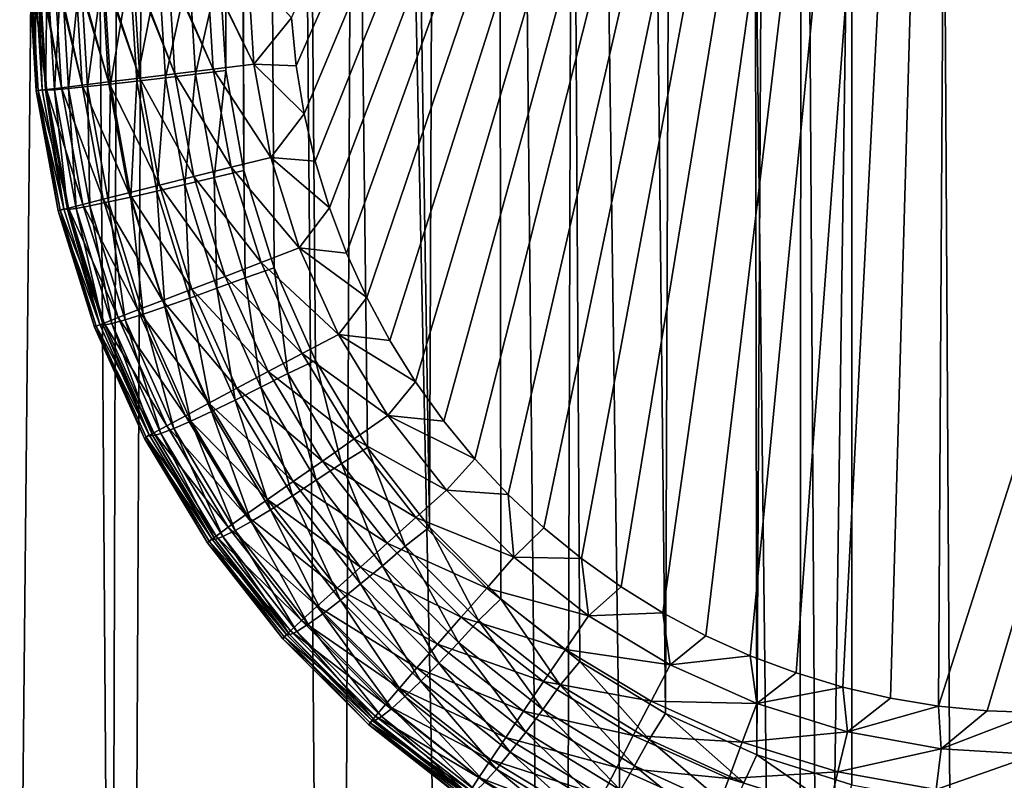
# Model space of a CAD drawing. Header units: metres. Extents: x -102 to 72, y -265 to 72.
# Tile 42 of 256: x -11.61 to -5.7, y -100.45 to -95.89. Entities that reach past the tile are written whole.
import ezdxf

# ---------------------------------------------------------------- set-up
doc = ezdxf.new("R2010")
doc.units = ezdxf.units.M
doc.layers.add('solid_20661094', color=7, linetype='CONTINUOUS')

msp = doc.modelspace()

# ---------------------------------------------------------------- linework, layer by layer
at = {"layer": 'solid_20661094'}
for points in [[(-10.50292, -14.049306, 116.866936), (-9.151094, -98.932007, 116.70578), (-8.824285, 0, 116.670181)], [(-9.151094, -98.932007, 116.70578), (-8.724628, -99.361931, 116.659592), (-8.824285, 0, 116.670181)], [(-7.736105, -100.049698, 116.561073), (-7.342127, 0, 116.525131), (-8.824285, 0, 116.670181)], [(-8.250561, -99.736282, 116.610855), (-7.736105, -100.049698, 116.561073), (-8.824285, 0, 116.670181)], [(-8.724628, -99.361931, 116.659592), (-8.250561, -99.736282, 116.610855), (-8.824285, 0, 116.670181)], [(-7.736105, -100.049698, 116.561073), (-7.189023, -100.297813, 116.511673), (-7.342127, 0, 116.525131)], [(-7.189023, -100.297813, 116.511673), (-6.622638, 0, 116.464371), (-7.342127, 0, 116.525131)], [(-7.189023, -100.297813, 116.511673), (-6.617454, -100.477341, 116.463951), (-6.622638, 0, 116.464371)], [(-5.43479, -100.622673, 116.377808), (-4.416495, 0, 116.317215), (-6.622638, 0, 116.464371)], [(-6.029659, -100.586037, 116.419022), (-5.43479, -100.622673, 116.377808), (-6.622638, 0, 116.464371)], [(-6.617454, -100.477341, 116.463951), (-6.029659, -100.586037, 116.419022), (-6.622638, 0, 116.464371)], [(-10.50292, -14.049306, 116.866936), (-9.523555, -98.452667, 116.74794), (-9.151094, -98.932007, 116.70578)], [(-10.50292, -14.049306, 116.866936), (-9.836307, -97.931, 116.78466), (-9.523555, -98.452667, 116.74794)], [(-10.50292, -14.049306, 116.866936), (-10.08459, -97.374786, 116.814667), (-9.836307, -97.931, 116.78466)], [(-10.50292, -14.049306, 116.866936), (-10.264682, -96.79232, 116.836906), (-10.08459, -97.374786, 116.814667)], [(-10.264682, -96.79232, 116.836906), (-10.50292, -14.049306, 116.866936), (-10.464901, -53.499027, 116.862099)], [(-12.909219, -19.035547, 47.924656), (-11.536177, -261.228729, 48.073895), (-11.981533, -140.268799, 48.036354)], [(-12.063764, -261.214874, 47.994576), (-11.536177, -261.228729, 48.073895), (-12.909219, -19.035547, 47.924656)], [(-11.981533, -140.268799, 48.036354), (-10.801324, -20.305944, 48.132713), (-12.426747, -19.353964, 47.997395)], [(-10.984661, -116.030685, 20.436275), (-12.161882, -116.030685, 21.500704), (-11.66508, -19.822359, 20.520157)], [(-10.984661, -116.030685, 20.436275), (-11.66508, -19.822359, 20.520157), (-10.511114, -20.457676, 19.579247)], [(-11.981533, -140.268799, 48.036354), (-11.536177, -261.228729, 48.073895), (-10.801324, -20.305944, 48.132713)], [(-11.536177, -261.228729, 48.073895), (-5.789651, -261.588593, 48.430233), (-10.801324, -20.305944, 48.132713)], [(-5.789651, -261.588593, 48.430233), (-9.106094, -21.120583, 48.253548), (-10.801324, -20.305944, 48.132713)], [(-9.7147, -116.030685, 19.48428), (-10.984661, -116.030685, 20.436275), (-10.511114, -20.457676, 19.579247)], [(-9.7147, -116.030685, 19.48428), (-10.511114, -20.457676, 19.579247), (-9.316864, -21.028458, 18.76149)], [(-8.362793, -116.030685, 18.652712), (-9.7147, -116.030685, 19.48428), (-9.316864, -21.028458, 18.76149)], [(-8.362793, -116.030685, 18.652712), (-9.316864, -21.028458, 18.76149), (-8.096904, -21.52766, 18.064232)], [(-5.789651, -261.588593, 48.430233), (-7.353188, -21.792904, 48.356762), (-9.106094, -21.120583, 48.253548)], [(-6.94041, -116.030685, 17.948574), (-8.362793, -116.030685, 18.652712), (-8.096904, -21.52766, 18.064232)], [(-6.94041, -116.030685, 17.948574), (-8.096904, -21.52766, 18.064232), (-6.861575, -21.952648, 17.482061)], [(-5.789651, -261.588593, 48.430233), (-5.554532, -22.319212, 48.439766), (-7.353188, -21.792904, 48.356762)], [(-6.94041, -116.030685, 17.948574), (-6.861575, -21.952648, 17.482061), (-5.617816, -22.303366, 17.008692)], [(-5.459586, -116.030685, 17.377838), (-6.94041, -116.030685, 17.948574), (-5.617816, -22.303366, 17.008692)], [(-5.789651, -261.588593, 48.430233), (-0.005482, -261.709137, 48.549999), (-5.554532, -22.319212, 48.439766)], [(-10.264682, -96.79232, 116.836906), (-10.464901, -53.499027, 116.862099), (-10.463029, -54.773956, 116.861862)], [(-10.463029, -54.773956, 116.861862), (-10.410842, -95.584, 116.855247), (-10.37395, -96.192207, 116.850594)], [(-10.463029, -54.773956, 116.861862), (-10.37395, -96.192207, 116.850594), (-10.264682, -96.79232, 116.836906)], [(-9.95158, -96.163895, 112.182312), (-9.980439, -95.874596, 112.18277), (-6.021708, -87.212181, 112.123779)], [(-9.903719, -96.451881, 112.181526), (-9.95158, -96.163895, 112.182312), (-6.021708, -87.212181, 112.123779)], [(-9.837166, -96.735825, 112.180443), (-9.903719, -96.451881, 112.181526), (-6.021708, -87.212181, 112.123779)], [(-9.752187, -97.014839, 112.17907), (-9.837166, -96.735825, 112.180443), (-6.021708, -87.212181, 112.123779)], [(-9.649008, -97.287979, 112.177406), (-9.752187, -97.014839, 112.17907), (-6.021708, -87.212181, 112.123779)], [(-9.528275, -97.553589, 112.175484), (-9.649008, -97.287979, 112.177406), (-6.021708, -87.212181, 112.123779)], [(-9.390314, -97.810974, 112.173317), (-9.528275, -97.553589, 112.175484), (-6.021708, -87.212181, 112.123779)], [(-9.235749, -98.05883, 112.170929), (-9.390314, -97.810974, 112.173317), (-6.021708, -87.212181, 112.123779)], [(-9.065372, -98.29599, 112.168335), (-9.235749, -98.05883, 112.170929), (-6.021708, -87.212181, 112.123779)], [(-8.879609, -98.52179, 112.165573), (-9.065372, -98.29599, 112.168335), (-6.021708, -87.212181, 112.123779)], [(-8.67955, -98.734856, 112.162651), (-8.879609, -98.52179, 112.165573), (-6.021708, -87.212181, 112.123779)], [(-8.46593, -98.934471, 112.159607), (-8.67955, -98.734856, 112.162651), (-6.021708, -87.212181, 112.123779)], [(-8.239462, -99.119881, 112.156464), (-8.46593, -98.934471, 112.159607), (-6.021708, -87.212181, 112.123779)], [(-8.001503, -99.289986, 112.153259), (-8.239462, -99.119881, 112.156464), (-6.021708, -87.212181, 112.123779)], [(-7.752712, -99.444328, 112.150002), (-8.001503, -99.289986, 112.153259), (-6.021708, -87.212181, 112.123779)], [(-7.494277, -99.5821, 112.146721), (-7.752712, -99.444328, 112.150002), (-6.021708, -87.212181, 112.123779)], [(-7.227483, -99.70266, 112.143456), (-7.494277, -99.5821, 112.146721), (-6.021708, -87.212181, 112.123779)], [(-6.953057, -99.805656, 112.140221), (-7.227483, -99.70266, 112.143456), (-6.021708, -87.212181, 112.123779)], [(-6.672646, -99.890434, 112.137039), (-6.953057, -99.805656, 112.140221), (-6.021708, -87.212181, 112.123779)], [(-6.387247, -99.956741, 112.133942), (-6.672646, -99.890434, 112.137039), (-6.021708, -87.212181, 112.123779)], [(-6.097803, -100.004295, 112.130928), (-6.387247, -99.956741, 112.133942), (-6.021708, -87.212181, 112.123779)], [(-6.097803, -100.004295, 112.130928), (-6.021708, -87.212181, 112.123779), (-2.007037, -87.212189, 112.094193)], [(-5.806766, -100.032799, 112.128044), (-6.097803, -100.004295, 112.130928), (-2.007037, -87.212189, 112.094193)], [(-5.514325, -100.042244, 112.125282), (-5.806766, -100.032799, 112.128044), (-2.007037, -87.212189, 112.094193)], [(-11.511263, -96.313972, 113.802971), (-11.518894, -95.584, 115.895493), (-11.555422, -95.584, 113.802803)], [(-11.499482, -96.31237, 113.578964), (-11.511263, -96.313972, 113.802971), (-11.555422, -95.584, 113.802803)], [(-11.499482, -96.31237, 113.578964), (-11.555422, -95.584, 113.802803), (-11.543584, -95.584282, 113.579239)], [(-11.44889, -96.305977, 113.331177), (-11.543584, -95.584282, 113.579239), (-11.540157, -95.584312, 113.553322)], [(-11.499482, -96.31237, 113.578964), (-11.543584, -95.584282, 113.579239), (-11.44889, -96.305977, 113.331177)], [(-11.44889, -96.305977, 113.331177), (-11.540157, -95.584312, 113.553322), (-11.492665, -95.584541, 113.331551)], [(-11.475301, -96.307861, 115.890358), (-11.518894, -95.584, 115.895493), (-11.511263, -96.313972, 113.802971)], [(-11.498881, -95.584145, 116.076553), (-11.518894, -95.584, 115.895493), (-11.475301, -96.307861, 115.890358)], [(-11.498881, -95.584145, 116.076553), (-11.475301, -96.307861, 115.890358), (-11.455094, -96.31041, 116.070145)], [(-11.498881, -95.584145, 116.076553), (-11.455094, -96.31041, 116.070145), (-11.445302, -95.584267, 116.25219)], [(-11.360002, -96.294899, 113.094597), (-11.492665, -95.584541, 113.331551), (-11.48604, -95.584564, 113.309311)], [(-11.44889, -96.305977, 113.331177), (-11.492665, -95.584541, 113.331551), (-11.360002, -96.294899, 113.094597)], [(-11.360002, -96.294899, 113.094597), (-11.48604, -95.584564, 113.309311), (-11.40318, -95.58474, 113.095039)], [(-11.455094, -96.31041, 116.070145), (-11.401782, -96.306747, 116.245918), (-11.445302, -95.584267, 116.25219)], [(-11.445302, -95.584267, 116.25219), (-11.401782, -96.306747, 116.245918), (-11.360044, -95.584343, 116.414825)], [(-11.235059, -96.279411, 112.875175), (-11.40318, -95.58474, 113.095039), (-11.394405, -95.584755, 113.076767)], [(-11.360002, -96.294899, 113.094597), (-11.40318, -95.58474, 113.095039), (-11.235059, -96.279411, 112.875175)], [(-11.401782, -96.306747, 116.245918), (-11.317016, -96.299034, 116.40873), (-11.360044, -95.584343, 116.414825)], [(-11.235059, -96.279411, 112.875175), (-11.394405, -95.584755, 113.076767), (-11.277383, -95.584869, 112.875687)], [(-11.360044, -95.584343, 116.414825), (-11.317016, -96.299034, 116.40873), (-11.246072, -95.584389, 116.558807)], [(-11.317016, -96.299034, 116.40873), (-11.203745, -96.287544, 116.552917), (-11.246072, -95.584389, 116.558807)], [(-11.077213, -96.259903, 112.678444), (-11.277383, -95.584869, 112.875687), (-11.26751, -95.584877, 112.861427)], [(-11.235059, -96.279411, 112.875175), (-11.277383, -95.584869, 112.875687), (-11.077213, -96.259903, 112.678444)], [(-11.077213, -96.259903, 112.678444), (-11.26751, -95.584877, 112.861427), (-11.118447, -95.58493, 112.679008)], [(-11.246072, -95.584389, 116.558807), (-11.203745, -96.287544, 116.552917), (-11.107349, -95.584389, 116.679123)], [(-11.203745, -96.287544, 116.552917), (-11.065907, -96.272675, 116.67347), (-11.107349, -95.584389, 116.679123)], [(-10.890446, -96.23687, 112.509377), (-11.118447, -95.58493, 112.679008), (-11.108482, -95.58493, 112.668602)], [(-11.077213, -96.259903, 112.678444), (-11.118447, -95.58493, 112.679008), (-10.890446, -96.23687, 112.509377)], [(-10.890446, -96.23687, 112.509377), (-11.108482, -95.58493, 112.668602), (-10.930381, -95.584908, 112.509972)], [(-11.107349, -95.584389, 116.679123), (-11.065907, -96.272675, 116.67347), (-10.9487, -95.584343, 116.771591)], [(-11.065907, -96.272675, 116.67347), (-10.908295, -96.254944, 116.766182), (-10.9487, -95.584343, 116.771591)], [(-10.9487, -95.584343, 116.771591), (-10.908295, -96.254944, 116.766182), (-10.775641, -95.584267, 116.832993)], [(-10.679465, -96.210884, 112.372238), (-10.930381, -95.584908, 112.509972), (-10.921238, -95.584908, 112.503036)], [(-10.890446, -96.23687, 112.509377), (-10.930381, -95.584908, 112.509972), (-10.679465, -96.210884, 112.372238)], [(-10.679465, -96.210884, 112.372238), (-10.921238, -95.584908, 112.503036), (-10.717927, -95.584816, 112.372833)], [(-10.908295, -96.254944, 116.766182), (-10.73639, -96.23497, 116.82785), (-10.775641, -95.584267, 116.832993)], [(-10.775641, -95.584267, 116.832993), (-10.73639, -96.23497, 116.82785), (-10.594192, -95.584152, 116.861198)], [(-10.73639, -96.23497, 116.82785), (-10.556171, -96.213448, 116.856316), (-10.594192, -95.584152, 116.861198)], [(-10.449593, -96.182617, 112.27047), (-10.717927, -95.584816, 112.372833), (-10.710393, -95.584816, 112.368805)], [(-10.679465, -96.210884, 112.372238), (-10.717927, -95.584816, 112.372833), (-10.449593, -96.182617, 112.27047)], [(-10.449593, -96.182617, 112.27047), (-10.710393, -95.584816, 112.368805), (-10.486444, -95.584656, 112.271065)], [(-10.594192, -95.584152, 116.861198), (-10.556171, -96.213448, 116.856316), (-10.410842, -95.584, 116.855247)], [(-10.556171, -96.213448, 116.856316), (-10.37395, -96.192207, 116.850594), (-10.410842, -95.584, 116.855247)], [(-10.206626, -96.152763, 112.20665), (-10.486444, -95.584656, 112.271065), (-10.48114, -95.584648, 112.269226)], [(-10.449593, -96.182617, 112.27047), (-10.486444, -95.584656, 112.271065), (-10.206626, -96.152763, 112.20665)], [(-10.206626, -96.152763, 112.20665), (-10.48114, -95.584648, 112.269226), (-10.241768, -95.584427, 112.207214)], [(-10.206626, -96.152763, 112.20665), (-10.241768, -95.584427, 112.207214), (-9.980439, -95.874596, 112.18277)], [(-10.206626, -96.152763, 112.20665), (-9.980439, -95.874596, 112.18277), (-9.95158, -96.163895, 112.182312)], [(-10.449593, -96.182617, 112.27047), (-10.206626, -96.152763, 112.20665), (-10.103111, -96.712708, 112.204926)], [(-10.206626, -96.152763, 112.20665), (-9.95158, -96.163895, 112.182312), (-9.903719, -96.451881, 112.181526)], [(-10.103111, -96.712708, 112.204926), (-10.206626, -96.152763, 112.20665), (-9.903719, -96.451881, 112.181526)], [(-10.890446, -96.23687, 112.509377), (-10.679465, -96.210884, 112.372238), (-10.565705, -96.827766, 112.370308)], [(-10.73639, -96.23497, 116.82785), (-10.61999, -96.876068, 116.812767), (-10.556171, -96.213448, 116.856316)], [(-10.679465, -96.210884, 112.372238), (-10.449593, -96.182617, 112.27047), (-10.340815, -96.771767, 112.268631)], [(-10.565705, -96.827766, 112.370308), (-10.679465, -96.210884, 112.372238), (-10.340815, -96.771767, 112.268631)], [(-10.61999, -96.876068, 116.812767), (-10.443595, -96.83345, 116.841965), (-10.556171, -96.213448, 116.856316)], [(-10.556171, -96.213448, 116.856316), (-10.443595, -96.83345, 116.841965), (-10.37395, -96.192207, 116.850594)], [(-10.340815, -96.771767, 112.268631), (-10.449593, -96.182617, 112.27047), (-10.103111, -96.712708, 112.204926)], [(-10.443595, -96.83345, 116.841965), (-10.264682, -96.79232, 116.836906), (-10.37395, -96.192207, 116.850594)], [(-11.235059, -96.279411, 112.875175), (-11.077213, -96.259903, 112.678444), (-10.954832, -96.925011, 112.676414)], [(-11.203745, -96.287544, 116.552917), (-11.077735, -96.980324, 116.535912), (-11.065907, -96.272675, 116.67347)], [(-11.077735, -96.980324, 116.535912), (-10.942671, -96.950806, 116.657036), (-11.065907, -96.272675, 116.67347)], [(-11.077213, -96.259903, 112.678444), (-10.890446, -96.23687, 112.509377), (-10.772113, -96.87928, 112.507385)], [(-10.954832, -96.925011, 112.676414), (-11.077213, -96.259903, 112.678444), (-10.772113, -96.87928, 112.507385)], [(-11.065907, -96.272675, 116.67347), (-10.942671, -96.950806, 116.657036), (-10.908295, -96.254944, 116.766182)], [(-10.942671, -96.950806, 116.657036), (-10.7883, -96.915649, 116.750397), (-10.908295, -96.254944, 116.766182)], [(-10.908295, -96.254944, 116.766182), (-10.7883, -96.915649, 116.750397), (-10.73639, -96.23497, 116.82785)], [(-10.772113, -96.87928, 112.507385), (-10.890446, -96.23687, 112.509377), (-10.565705, -96.827766, 112.370308)], [(-10.7883, -96.915649, 116.750397), (-10.61999, -96.876068, 116.812767), (-10.73639, -96.23497, 116.82785)], [(-11.345067, -97.021515, 115.876205), (-11.475301, -96.307861, 115.890358), (-11.511263, -96.313972, 113.802971)], [(-11.499482, -96.31237, 113.578964), (-11.379446, -97.033325, 113.80204), (-11.511263, -96.313972, 113.802971)], [(-11.345067, -97.021515, 115.876205), (-11.511263, -96.313972, 113.802971), (-11.379446, -97.033325, 113.80204)], [(-11.499482, -96.31237, 113.578964), (-11.44889, -96.305977, 113.331177), (-11.318444, -97.016914, 113.329201)], [(-11.367936, -97.029869, 113.577057), (-11.379446, -97.033325, 113.80204), (-11.499482, -96.31237, 113.578964)], [(-11.367936, -97.029869, 113.577057), (-11.499482, -96.31237, 113.578964), (-11.318444, -97.016914, 113.329201)], [(-11.455094, -96.31041, 116.070145), (-11.475301, -96.307861, 115.890358), (-11.345067, -97.021515, 115.876205)], [(-11.455094, -96.31041, 116.070145), (-11.32443, -97.025963, 116.052063), (-11.401782, -96.306747, 116.245918)], [(-11.455094, -96.31041, 116.070145), (-11.345067, -97.021515, 115.876205), (-11.32443, -97.025963, 116.052063)], [(-11.44889, -96.305977, 113.331177), (-11.360002, -96.294899, 113.094597), (-11.231486, -96.994713, 113.092567)], [(-11.318444, -97.016914, 113.329201), (-11.44889, -96.305977, 113.331177), (-11.231486, -96.994713, 113.092567)], [(-11.401782, -96.306747, 116.245918), (-11.271992, -97.01857, 116.228073), (-11.317016, -96.299034, 116.40873)], [(-11.32443, -97.025963, 116.052063), (-11.271992, -97.01857, 116.228073), (-11.401782, -96.306747, 116.245918)], [(-11.360002, -96.294899, 113.094597), (-11.235059, -96.279411, 112.875175), (-11.109255, -96.963814, 112.873131)], [(-11.231486, -96.994713, 113.092567), (-11.360002, -96.294899, 113.094597), (-11.109255, -96.963814, 112.873131)], [(-11.317016, -96.299034, 116.40873), (-11.188796, -97.003174, 116.391251), (-11.203745, -96.287544, 116.552917)], [(-11.271992, -97.01857, 116.228073), (-11.188796, -97.003174, 116.391251), (-11.317016, -96.299034, 116.40873)], [(-11.109255, -96.963814, 112.873131), (-11.235059, -96.279411, 112.875175), (-10.954832, -96.925011, 112.676414)], [(-11.188796, -97.003174, 116.391251), (-11.077735, -96.980324, 116.535912), (-11.203745, -96.287544, 116.552917)], [(-10.103111, -96.712708, 112.204926), (-9.903719, -96.451881, 112.181526), (-9.837166, -96.735825, 112.180443)], [(-10.340815, -96.771767, 112.268631), (-10.103111, -96.712708, 112.204926), (-9.932741, -97.256104, 112.202095)], [(-10.103111, -96.712708, 112.204926), (-9.837166, -96.735825, 112.180443), (-9.752187, -97.014839, 112.17907)], [(-9.932741, -97.256104, 112.202095), (-10.103111, -96.712708, 112.204926), (-9.752187, -97.014839, 112.17907)], [(-10.565705, -96.827766, 112.370308), (-10.340815, -96.771767, 112.268631), (-10.161699, -97.343536, 112.26561)], [(-10.443595, -96.83345, 116.841965), (-10.258139, -97.435104, 116.818672), (-10.264682, -96.79232, 116.836906)], [(-10.161699, -97.343536, 112.26561), (-10.340815, -96.771767, 112.268631), (-9.932741, -97.256104, 112.202095)], [(-10.258139, -97.435104, 116.818672), (-10.08459, -97.374786, 116.814667), (-10.264682, -96.79232, 116.836906)], [(-10.772113, -96.87928, 112.507385), (-10.565705, -96.827766, 112.370308), (-10.378309, -97.426453, 112.367126)], [(-10.61999, -96.876068, 116.812767), (-10.428179, -97.498177, 116.7883), (-10.443595, -96.83345, 116.841965)], [(-10.378309, -97.426453, 112.367126), (-10.565705, -96.827766, 112.370308), (-10.161699, -97.343536, 112.26561)], [(-10.428179, -97.498177, 116.7883), (-10.258139, -97.435104, 116.818672), (-10.443595, -96.83345, 116.841965)], [(-11.109255, -96.963814, 112.873131), (-10.954832, -96.925011, 112.676414), (-10.753084, -97.570557, 112.673004)], [(-10.954832, -96.925011, 112.676414), (-10.772113, -96.87928, 112.507385), (-10.577108, -97.502769, 112.504074)], [(-10.753084, -97.570557, 112.673004), (-10.954832, -96.925011, 112.676414), (-10.577108, -97.502769, 112.504074)], [(-10.942671, -96.950806, 116.657036), (-10.739491, -97.608826, 116.630424), (-10.7883, -96.915649, 116.750397)], [(-10.7883, -96.915649, 116.750397), (-10.590512, -97.556763, 116.724815), (-10.61999, -96.876068, 116.812767)], [(-10.739491, -97.608826, 116.630424), (-10.590512, -97.556763, 116.724815), (-10.7883, -96.915649, 116.750397)], [(-10.577108, -97.502769, 112.504074), (-10.772113, -96.87928, 112.507385), (-10.378309, -97.426453, 112.367126)], [(-10.590512, -97.556763, 116.724815), (-10.428179, -97.498177, 116.7883), (-10.61999, -96.876068, 116.812767)], [(-11.231486, -96.994713, 113.092567), (-11.109255, -96.963814, 112.873131), (-10.901799, -97.628105, 112.869652)], [(-11.188796, -97.003174, 116.391251), (-10.977315, -97.686424, 116.363029), (-11.077735, -96.980324, 116.535912)], [(-10.901799, -97.628105, 112.869652), (-11.109255, -96.963814, 112.873131), (-10.753084, -97.570557, 112.673004)], [(-11.077735, -96.980324, 116.535912), (-10.869939, -97.65255, 116.508415), (-10.942671, -96.950806, 116.657036)], [(-10.977315, -97.686424, 116.363029), (-10.869939, -97.65255, 116.508415), (-11.077735, -96.980324, 116.535912)], [(-10.869939, -97.65255, 116.508415), (-10.739491, -97.608826, 116.630424), (-10.942671, -96.950806, 116.657036)], [(-11.12991, -97.714806, 115.853493), (-11.345067, -97.021515, 115.876205), (-11.379446, -97.033325, 113.80204)], [(-11.367936, -97.029869, 113.577057), (-11.161892, -97.731552, 113.800079), (-11.379446, -97.033325, 113.80204)], [(-11.12991, -97.714806, 115.853493), (-11.379446, -97.033325, 113.80204), (-11.161892, -97.731552, 113.800079)], [(-11.367936, -97.029869, 113.577057), (-11.318444, -97.016914, 113.329201), (-11.103223, -97.706978, 113.325714)], [(-11.150853, -97.726311, 113.573616), (-11.161892, -97.731552, 113.800079), (-11.367936, -97.029869, 113.577057)], [(-11.150853, -97.726311, 113.573616), (-11.367936, -97.029869, 113.577057), (-11.103223, -97.706978, 113.325714)], [(-11.32443, -97.025963, 116.052063), (-11.345067, -97.021515, 115.876205), (-11.12991, -97.714806, 115.853493)], [(-11.32443, -97.025963, 116.052063), (-11.108856, -97.720276, 116.02298), (-11.271992, -97.01857, 116.228073)], [(-11.32443, -97.025963, 116.052063), (-11.12991, -97.714806, 115.853493), (-11.108856, -97.720276, 116.02298)], [(-11.318444, -97.016914, 113.329201), (-11.231486, -96.994713, 113.092567), (-11.019501, -97.673965, 113.089066)], [(-11.103223, -97.706978, 113.325714), (-11.318444, -97.016914, 113.329201), (-11.019501, -97.673965, 113.089066)], [(-11.271992, -97.01857, 116.228073), (-11.057889, -97.709259, 116.199318), (-11.188796, -97.003174, 116.391251)], [(-11.108856, -97.720276, 116.02298), (-11.057889, -97.709259, 116.199318), (-11.271992, -97.01857, 116.228073)], [(-11.019501, -97.673965, 113.089066), (-11.231486, -96.994713, 113.092567), (-10.901799, -97.628105, 112.869652)], [(-11.057889, -97.709259, 116.199318), (-10.977315, -97.686424, 116.363029), (-11.188796, -97.003174, 116.391251)], [(-9.932741, -97.256104, 112.202095), (-9.752187, -97.014839, 112.17907), (-9.649008, -97.287979, 112.177406)], [(-10.161699, -97.343536, 112.26561), (-9.932741, -97.256104, 112.202095), (-9.698015, -97.775017, 112.19828)], [(-9.932741, -97.256104, 112.202095), (-9.649008, -97.287979, 112.177406), (-9.528275, -97.553589, 112.175484)], [(-9.698015, -97.775017, 112.19828), (-9.932741, -97.256104, 112.202095), (-9.528275, -97.553589, 112.175484)], [(-10.378309, -97.426453, 112.367126), (-10.161699, -97.343536, 112.26561), (-9.914871, -97.889565, 112.261536)], [(-10.258139, -97.435104, 116.818672), (-10.002549, -98.009651, 116.787262), (-10.08459, -97.374786, 116.814667)], [(-9.914871, -97.889565, 112.261536), (-10.161699, -97.343536, 112.26561), (-9.698015, -97.775017, 112.19828)], [(-10.002549, -98.009651, 116.787262), (-9.836307, -97.931, 116.78466), (-10.08459, -97.374786, 116.814667)], [(-10.577108, -97.502769, 112.504074), (-10.378309, -97.426453, 112.367126), (-10.120018, -97.998215, 112.362816)], [(-10.428179, -97.498177, 116.7883), (-10.163807, -98.092232, 116.755325), (-10.258139, -97.435104, 116.818672)], [(-10.120018, -97.998215, 112.362816), (-10.378309, -97.426453, 112.367126), (-9.914871, -97.889565, 112.261536)], [(-10.163807, -98.092232, 116.755325), (-10.002549, -98.009651, 116.787262), (-10.258139, -97.435104, 116.818672)], [(-10.753084, -97.570557, 112.673004), (-10.577108, -97.502769, 112.504074), (-10.308283, -98.098236, 112.499565)], [(-10.590512, -97.556763, 116.724815), (-10.317877, -98.168945, 116.690353), (-10.428179, -97.498177, 116.7883)], [(-10.308283, -98.098236, 112.499565), (-10.577108, -97.502769, 112.504074), (-10.120018, -97.998215, 112.362816)], [(-10.317877, -98.168945, 116.690353), (-10.163807, -98.092232, 116.755325), (-10.428179, -97.498177, 116.7883)], [(-10.901799, -97.628105, 112.869652), (-10.753084, -97.570557, 112.673004), (-10.474918, -98.187096, 112.668343)], [(-10.474918, -98.187096, 112.668343), (-10.753084, -97.570557, 112.673004), (-10.308283, -98.098236, 112.499565)], [(-10.739491, -97.608826, 116.630424), (-10.459402, -98.237129, 116.59462), (-10.590512, -97.556763, 116.724815)], [(-10.459402, -98.237129, 116.59462), (-10.317877, -98.168945, 116.690353), (-10.590512, -97.556763, 116.724815)], [(-9.698015, -97.775017, 112.19828), (-9.528275, -97.553589, 112.175484), (-9.390314, -97.810974, 112.173317)], [(-11.019501, -97.673965, 113.089066), (-10.901799, -97.628105, 112.869652), (-10.61572, -98.262566, 112.864883)], [(-10.61572, -98.262566, 112.864883), (-10.901799, -97.628105, 112.869652), (-10.474918, -98.187096, 112.668343)], [(-10.869939, -97.65255, 116.508415), (-10.58346, -98.294403, 116.471443), (-10.739491, -97.608826, 116.630424)], [(-10.58346, -98.294403, 116.471443), (-10.459402, -98.237129, 116.59462), (-10.739491, -97.608826, 116.630424)], [(-11.103223, -97.706978, 113.325714), (-11.019501, -97.673965, 113.089066), (-10.727139, -98.322731, 113.084229)], [(-11.057889, -97.709259, 116.199318), (-10.762677, -98.368729, 116.160713), (-10.977315, -97.686424, 116.363029)], [(-10.727139, -98.322731, 113.084229), (-11.019501, -97.673965, 113.089066), (-10.61572, -98.262566, 112.864883)], [(-10.977315, -97.686424, 116.363029), (-10.685738, -98.338783, 116.325111), (-10.869939, -97.65255, 116.508415)], [(-10.762677, -98.368729, 116.160713), (-10.685738, -98.338783, 116.325111), (-10.977315, -97.686424, 116.363029)], [(-10.685738, -98.338783, 116.325111), (-10.58346, -98.294403, 116.471443), (-10.869939, -97.65255, 116.508415)], [(-10.832724, -98.377724, 115.82299), (-11.12991, -97.714806, 115.853493), (-11.161892, -97.731552, 113.800079)], [(-11.150853, -97.726311, 113.573616), (-10.861772, -98.398476, 113.797173), (-11.161892, -97.731552, 113.800079)], [(-10.832724, -98.377724, 115.82299), (-11.161892, -97.731552, 113.800079), (-10.861772, -98.398476, 113.797173)], [(-11.150853, -97.726311, 113.573616), (-11.103223, -97.706978, 113.325714), (-10.806364, -98.366081, 113.320862)], [(-10.851398, -98.391525, 113.568794), (-10.861772, -98.398476, 113.797173), (-11.150853, -97.726311, 113.573616)], [(-10.851398, -98.391525, 113.568794), (-11.150853, -97.726311, 113.573616), (-10.806364, -98.366081, 113.320862)], [(-11.108856, -97.720276, 116.02298), (-11.12991, -97.714806, 115.853493), (-10.832724, -98.377724, 115.82299)], [(-11.108856, -97.720276, 116.02298), (-10.811604, -98.383194, 115.983963), (-11.057889, -97.709259, 116.199318)], [(-11.108856, -97.720276, 116.02298), (-10.832724, -98.377724, 115.82299), (-10.811604, -98.383194, 115.983963)], [(-10.806364, -98.366081, 113.320862), (-11.103223, -97.706978, 113.325714), (-10.727139, -98.322731, 113.084229)], [(-10.811604, -98.383194, 115.983963), (-10.762677, -98.368729, 116.160713), (-11.057889, -97.709259, 116.199318)], [(-9.914871, -97.889565, 112.261536), (-9.698015, -97.775017, 112.19828), (-9.402367, -98.261887, 112.193596)], [(-9.698015, -97.775017, 112.19828), (-9.390314, -97.810974, 112.173317), (-9.235749, -98.05883, 112.170929)], [(-9.402367, -98.261887, 112.193596), (-9.698015, -97.775017, 112.19828), (-9.235749, -98.05883, 112.170929)], [(-10.120018, -97.998215, 112.362816), (-9.914871, -97.889565, 112.261536), (-9.60394, -98.401894, 112.256531)], [(-9.60394, -98.401894, 112.256531), (-9.914871, -97.889565, 112.261536), (-9.402367, -98.261887, 112.193596)], [(-10.002549, -98.009651, 116.787262), (-9.680576, -98.548767, 116.748848), (-9.836307, -97.931, 116.78466)], [(-9.680576, -98.548767, 116.748848), (-9.523555, -98.452667, 116.74794), (-9.836307, -97.931, 116.78466)], [(-10.308283, -98.098236, 112.499565), (-10.120018, -97.998215, 112.362816), (-9.794608, -98.534714, 112.357529)], [(-10.163807, -98.092232, 116.755325), (-9.830759, -98.649628, 116.715012), (-10.002549, -98.009651, 116.787262)], [(-9.794608, -98.534714, 112.357529), (-10.120018, -97.998215, 112.362816), (-9.60394, -98.401894, 112.256531)], [(-9.830759, -98.649628, 116.715012), (-9.680576, -98.548767, 116.748848), (-10.002549, -98.009651, 116.787262)], [(-10.474918, -98.187096, 112.668343), (-10.308283, -98.098236, 112.499565), (-9.969563, -98.656998, 112.494026)], [(-10.317877, -98.168945, 116.690353), (-9.974408, -98.743324, 116.648254), (-10.163807, -98.092232, 116.755325)], [(-9.969563, -98.656998, 112.494026), (-10.308283, -98.098236, 112.499565), (-9.794608, -98.534714, 112.357529)], [(-9.974408, -98.743324, 116.648254), (-9.830759, -98.649628, 116.715012), (-10.163807, -98.092232, 116.755325)], [(-9.402367, -98.261887, 112.193596), (-9.235749, -98.05883, 112.170929), (-9.065372, -98.29599, 112.168335)], [(-10.61572, -98.262566, 112.864883), (-10.474918, -98.187096, 112.668343), (-10.124393, -98.765656, 112.662598)], [(-10.124393, -98.765656, 112.662598), (-10.474918, -98.187096, 112.668343), (-9.969563, -98.656998, 112.494026)], [(-10.459402, -98.237129, 116.59462), (-10.106529, -98.826607, 116.550896), (-10.317877, -98.168945, 116.690353)], [(-10.106529, -98.826607, 116.550896), (-9.974408, -98.743324, 116.648254), (-10.317877, -98.168945, 116.690353)], [(-10.727139, -98.322731, 113.084229), (-10.61572, -98.262566, 112.864883), (-10.255193, -98.857956, 112.858986)], [(-10.255193, -98.857956, 112.858986), (-10.61572, -98.262566, 112.864883), (-10.124393, -98.765656, 112.662598)], [(-10.58346, -98.294403, 116.471443), (-10.222528, -98.896584, 116.426315), (-10.459402, -98.237129, 116.59462)], [(-10.222528, -98.896584, 116.426315), (-10.106529, -98.826607, 116.550896), (-10.459402, -98.237129, 116.59462)], [(-9.60394, -98.401894, 112.256531), (-9.402367, -98.261887, 112.193596), (-9.050119, -98.709625, 112.18821)], [(-9.402367, -98.261887, 112.193596), (-9.065372, -98.29599, 112.168335), (-8.879609, -98.52179, 112.165573)], [(-9.050119, -98.709625, 112.18821), (-9.402367, -98.261887, 112.193596), (-8.879609, -98.52179, 112.165573)], [(-10.806364, -98.366081, 113.320862), (-10.727139, -98.322731, 113.084229), (-10.358665, -98.931564, 113.078239)], [(-10.762677, -98.368729, 116.160713), (-10.39072, -98.987411, 116.11364), (-10.685738, -98.338783, 116.325111)], [(-10.358665, -98.931564, 113.078239), (-10.727139, -98.322731, 113.084229), (-10.255193, -98.857956, 112.858986)], [(-10.685738, -98.338783, 116.325111), (-10.318369, -98.950813, 116.278854), (-10.58346, -98.294403, 116.471443)], [(-10.39072, -98.987411, 116.11364), (-10.318369, -98.950813, 116.278854), (-10.685738, -98.338783, 116.325111)], [(-10.318369, -98.950813, 116.278854), (-10.222528, -98.896584, 116.426315), (-10.58346, -98.294403, 116.471443)], [(-10.457595, -99.00061, 115.785728), (-10.832724, -98.377724, 115.82299), (-10.861772, -98.398476, 113.797173)], [(-10.851398, -98.391525, 113.568794), (-10.483459, -99.024361, 113.793434), (-10.861772, -98.398476, 113.797173)], [(-10.457595, -99.00061, 115.785728), (-10.861772, -98.398476, 113.797173), (-10.483459, -99.024361, 113.793434)], [(-10.851398, -98.391525, 113.568794), (-10.806364, -98.366081, 113.320862), (-10.432198, -98.984619, 113.314827)], [(-10.473939, -99.015793, 113.562782), (-10.483459, -99.024361, 113.793434), (-10.851398, -98.391525, 113.568794)], [(-10.473939, -99.015793, 113.562782), (-10.851398, -98.391525, 113.568794), (-10.432198, -98.984619, 113.314827)], [(-10.811604, -98.383194, 115.983963), (-10.832724, -98.377724, 115.82299), (-10.457595, -99.00061, 115.785728)], [(-10.811604, -98.383194, 115.983963), (-10.437066, -99.005112, 115.936409), (-10.762677, -98.368729, 116.160713)], [(-10.811604, -98.383194, 115.983963), (-10.457595, -99.00061, 115.785728), (-10.437066, -99.005112, 115.936409)], [(-10.432198, -98.984619, 113.314827), (-10.806364, -98.366081, 113.320862), (-10.358665, -98.931564, 113.078239)], [(-10.437066, -99.005112, 115.936409), (-10.39072, -98.987411, 116.11364), (-10.762677, -98.368729, 116.160713)], [(-9.794608, -98.534714, 112.357529), (-9.60394, -98.401894, 112.256531), (-9.233449, -98.873077, 112.250778)], [(-9.233449, -98.873077, 112.250778), (-9.60394, -98.401894, 112.256531), (-9.050119, -98.709625, 112.18821)], [(-9.680576, -98.548767, 116.748848), (-9.2969, -99.044685, 116.704727), (-9.523555, -98.452667, 116.74794)], [(-9.2969, -99.044685, 116.704727), (-9.151094, -98.932007, 116.70578), (-9.523555, -98.452667, 116.74794)], [(-9.969563, -98.656998, 112.494026), (-9.794608, -98.534714, 112.357529), (-9.406832, -99.028137, 112.35144)], [(-9.830759, -98.649628, 116.715012), (-9.433882, -99.162323, 116.668755), (-9.680576, -98.548767, 116.748848)], [(-9.406832, -99.028137, 112.35144), (-9.794608, -98.534714, 112.357529), (-9.233449, -98.873077, 112.250778)], [(-9.433882, -99.162323, 116.668755), (-9.2969, -99.044685, 116.704727), (-9.680576, -98.548767, 116.748848)], [(-9.050119, -98.709625, 112.18821), (-8.879609, -98.52179, 112.165573), (-8.67955, -98.734856, 112.162651)], [(-10.124393, -98.765656, 112.662598), (-9.969563, -98.656998, 112.494026), (-9.565895, -99.170914, 112.487656)], [(-9.974408, -98.743324, 116.648254), (-9.565109, -99.271622, 116.599976), (-9.830759, -98.649628, 116.715012)], [(-9.565895, -99.170914, 112.487656), (-9.969563, -98.656998, 112.494026), (-9.406832, -99.028137, 112.35144)], [(-9.565109, -99.271622, 116.599976), (-9.433882, -99.162323, 116.668755), (-9.830759, -98.649628, 116.715012)], [(-10.106529, -98.826607, 116.550896), (-9.686018, -99.368782, 116.500786), (-9.974408, -98.743324, 116.648254)], [(-9.686018, -99.368782, 116.500786), (-9.565109, -99.271622, 116.599976), (-9.974408, -98.743324, 116.648254)], [(-9.233449, -98.873077, 112.250778), (-9.050119, -98.709625, 112.18821), (-8.646418, -99.111725, 112.182281)], [(-8.646418, -99.111725, 112.182281), (-9.050119, -98.709625, 112.18821), (-8.67955, -98.734856, 112.162651)], [(-8.646418, -99.111725, 112.182281), (-8.67955, -98.734856, 112.162651), (-8.46593, -98.934471, 112.159607)], [(-10.255193, -98.857956, 112.858986), (-10.124393, -98.765656, 112.662598), (-9.706629, -99.297798, 112.655983)], [(-9.706629, -99.297798, 112.655983), (-10.124393, -98.765656, 112.662598), (-9.565895, -99.170914, 112.487656)], [(-10.358665, -98.931564, 113.078239), (-10.255193, -98.857956, 112.858986), (-9.825481, -99.405586, 112.852188)], [(-9.825481, -99.405586, 112.852188), (-10.255193, -98.857956, 112.858986), (-9.706629, -99.297798, 112.655983)], [(-10.222528, -98.896584, 116.426315), (-9.792405, -99.450417, 116.374626), (-10.106529, -98.826607, 116.550896)], [(-9.792405, -99.450417, 116.374626), (-9.686018, -99.368782, 116.500786), (-10.106529, -98.826607, 116.550896)], [(-9.406832, -99.028137, 112.35144), (-9.233449, -98.873077, 112.250778), (-8.808809, -99.296242, 112.244461)], [(-8.808809, -99.296242, 112.244461), (-9.233449, -98.873077, 112.250778), (-8.646418, -99.111725, 112.182281)], [(-10.432198, -98.984619, 113.314827), (-10.358665, -98.931564, 113.078239), (-9.919457, -99.491562, 113.071312)], [(-9.919457, -99.491562, 113.071312), (-10.358665, -98.931564, 113.078239), (-9.825481, -99.405586, 112.852188)], [(-10.318369, -98.950813, 116.278854), (-9.88057, -99.513695, 116.225899), (-10.222528, -98.896584, 116.426315)], [(-9.88057, -99.513695, 116.225899), (-9.792405, -99.450417, 116.374626), (-10.222528, -98.896584, 116.426315)], [(-9.2969, -99.044685, 116.704727), (-8.857056, -99.490257, 116.656364), (-9.151094, -98.932007, 116.70578)], [(-8.857056, -99.490257, 116.656364), (-8.724628, -99.361931, 116.659592), (-9.151094, -98.932007, 116.70578)], [(-10.473939, -99.015793, 113.562782), (-10.432198, -98.984619, 113.314827), (-9.986186, -99.553566, 113.307838)], [(-10.437066, -99.005112, 115.936409), (-9.99071, -99.577087, 115.882011), (-10.39072, -98.987411, 116.11364)], [(-9.986186, -99.553566, 113.307838), (-10.432198, -98.984619, 113.314827), (-9.919457, -99.491562, 113.071312)], [(-10.39072, -98.987411, 116.11364), (-9.947447, -99.556412, 116.059769), (-10.318369, -98.950813, 116.278854)], [(-9.99071, -99.577087, 115.882011), (-9.947447, -99.556412, 116.059769), (-10.39072, -98.987411, 116.11364)], [(-9.947447, -99.556412, 116.059769), (-9.88057, -99.513695, 116.225899), (-10.318369, -98.950813, 116.278854)], [(-8.646418, -99.111725, 112.182281), (-8.46593, -98.934471, 112.159607), (-8.239462, -99.119881, 112.156464)], [(-10.009807, -99.574234, 115.742897), (-10.457595, -99.00061, 115.785728), (-10.483459, -99.024361, 113.793434)], [(-10.473939, -99.015793, 113.562782), (-10.032468, -99.60009, 113.789009), (-10.483459, -99.024361, 113.793434)], [(-10.009807, -99.574234, 115.742897), (-10.483459, -99.024361, 113.793434), (-10.032468, -99.60009, 113.789009)], [(-10.023985, -99.590019, 113.555794), (-10.032468, -99.60009, 113.789009), (-10.473939, -99.015793, 113.562782)], [(-10.023985, -99.590019, 113.555794), (-10.473939, -99.015793, 113.562782), (-9.986186, -99.553566, 113.307838)], [(-10.437066, -99.005112, 115.936409), (-10.457595, -99.00061, 115.785728), (-10.009807, -99.574234, 115.742897)], [(-10.437066, -99.005112, 115.936409), (-10.009807, -99.574234, 115.742897), (-9.99071, -99.577087, 115.882011)], [(-9.565895, -99.170914, 112.487656), (-9.406832, -99.028137, 112.35144), (-8.962351, -99.471306, 112.344757)], [(-9.433882, -99.162323, 116.668755), (-8.978899, -99.622963, 116.618088), (-9.2969, -99.044685, 116.704727)], [(-8.962351, -99.471306, 112.344757), (-9.406832, -99.028137, 112.35144), (-8.808809, -99.296242, 112.244461)], [(-8.978899, -99.622963, 116.618088), (-8.857056, -99.490257, 116.656364), (-9.2969, -99.044685, 116.704727)], [(-9.565109, -99.271622, 116.599976), (-9.095881, -99.746269, 116.547134), (-9.433882, -99.162323, 116.668755)], [(-9.095881, -99.746269, 116.547134), (-8.978899, -99.622963, 116.618088), (-9.433882, -99.162323, 116.668755)], [(-8.808809, -99.296242, 112.244461), (-8.646418, -99.111725, 112.182281), (-8.197152, -99.462341, 112.176003)], [(-8.197152, -99.462341, 112.176003), (-8.646418, -99.111725, 112.182281), (-8.239462, -99.119881, 112.156464)], [(-8.197152, -99.462341, 112.176003), (-8.239462, -99.119881, 112.156464), (-8.001503, -99.289986, 112.153259)], [(-9.706629, -99.297798, 112.655983), (-9.565895, -99.170914, 112.487656), (-9.103172, -99.6325, 112.480659)], [(-9.103172, -99.6325, 112.480659), (-9.565895, -99.170914, 112.487656), (-8.962351, -99.471306, 112.344757)], [(-9.686018, -99.368782, 116.500786), (-9.203931, -99.855881, 116.445976), (-9.565109, -99.271622, 116.599976)], [(-9.203931, -99.855881, 116.445976), (-9.095881, -99.746269, 116.547134), (-9.565109, -99.271622, 116.599976)], [(-9.825481, -99.405586, 112.852188), (-9.706629, -99.297798, 112.655983), (-9.22772, -99.775757, 112.64872)], [(-9.22772, -99.775757, 112.64872), (-9.706629, -99.297798, 112.655983), (-9.103172, -99.6325, 112.480659)], [(-8.962351, -99.471306, 112.344757), (-8.808809, -99.296242, 112.244461), (-8.336214, -99.665245, 112.23777)], [(-8.336214, -99.665245, 112.23777), (-8.808809, -99.296242, 112.244461), (-8.197152, -99.462341, 112.176003)], [(-8.197152, -99.462341, 112.176003), (-8.001503, -99.289986, 112.153259), (-7.752712, -99.444328, 112.150002)], [(-9.919457, -99.491562, 113.071312), (-9.825481, -99.405586, 112.852188), (-9.332855, -99.897476, 112.844711)], [(-9.332855, -99.897476, 112.844711), (-9.825481, -99.405586, 112.852188), (-9.22772, -99.775757, 112.64872)], [(-9.792405, -99.450417, 116.374626), (-9.299294, -99.947983, 116.31813), (-9.686018, -99.368782, 116.500786)], [(-9.299294, -99.947983, 116.31813), (-9.203931, -99.855881, 116.445976), (-9.686018, -99.368782, 116.500786)], [(-8.857056, -99.490257, 116.656364), (-8.367351, -99.879082, 116.605309), (-8.724628, -99.361931, 116.659592)], [(-8.367351, -99.879082, 116.605309), (-8.250561, -99.736282, 116.610855), (-8.724628, -99.361931, 116.659592)], [(-9.88057, -99.513695, 116.225899), (-9.378652, -100.019386, 116.168045), (-9.792405, -99.450417, 116.374626)], [(-9.378652, -100.019386, 116.168045), (-9.299294, -99.947983, 116.31813), (-9.792405, -99.450417, 116.374626)], [(-8.336214, -99.665245, 112.23777), (-8.197152, -99.462341, 112.176003), (-7.708872, -99.756386, 112.169563)], [(-7.708872, -99.756386, 112.169563), (-8.197152, -99.462341, 112.176003), (-7.752712, -99.444328, 112.150002)], [(-7.708872, -99.756386, 112.169563), (-7.752712, -99.444328, 112.150002), (-7.494277, -99.5821, 112.146721)], [(-9.986186, -99.553566, 113.307838), (-9.919457, -99.491562, 113.071312), (-9.415925, -99.994583, 113.06369)], [(-9.947447, -99.556412, 116.059769), (-9.439245, -100.067589, 116.000931), (-9.88057, -99.513695, 116.225899)], [(-9.415925, -99.994583, 113.06369), (-9.919457, -99.491562, 113.071312), (-9.332855, -99.897476, 112.844711)], [(-9.439245, -100.067589, 116.000931), (-9.378652, -100.019386, 116.168045), (-9.88057, -99.513695, 116.225899)], [(-9.103172, -99.6325, 112.480659), (-8.962351, -99.471306, 112.344757), (-8.467649, -99.857758, 112.337692)], [(-8.978899, -99.622963, 116.618088), (-8.47233, -100.024925, 116.564651), (-8.857056, -99.490257, 116.656364)], [(-8.467649, -99.857758, 112.337692), (-8.962351, -99.471306, 112.344757), (-8.336214, -99.665245, 112.23777)], [(-8.47233, -100.024925, 116.564651), (-8.367351, -99.879082, 116.605309), (-8.857056, -99.490257, 116.656364)], [(-9.495803, -100.090012, 115.695908), (-10.009807, -99.574234, 115.742897), (-10.032468, -99.60009, 113.789009)], [(-10.023985, -99.590019, 113.555794), (-9.986186, -99.553566, 113.307838), (-9.474834, -100.064621, 113.30014)], [(-9.99071, -99.577087, 115.882011), (-10.009807, -99.574234, 115.742897), (-9.495803, -100.090012, 115.695908)], [(-9.99071, -99.577087, 115.882011), (-9.478969, -100.090935, 115.822609), (-9.947447, -99.556412, 116.059769)], [(-9.99071, -99.577087, 115.882011), (-9.495803, -100.090012, 115.695908), (-9.478969, -100.090935, 115.822609)], [(-9.474834, -100.064621, 113.30014), (-9.986186, -99.553566, 113.307838), (-9.415925, -99.994583, 113.06369)], [(-9.478969, -100.090935, 115.822609), (-9.439245, -100.067589, 116.000931), (-9.947447, -99.556412, 116.059769)], [(-7.708872, -99.756386, 112.169563), (-7.494277, -99.5821, 112.146721), (-7.227483, -99.70266, 112.143456)], [(-10.023985, -99.590019, 113.555794), (-9.515374, -100.117256, 113.78405), (-10.032468, -99.60009, 113.789009)], [(-9.495803, -100.090012, 115.695908), (-10.032468, -99.60009, 113.789009), (-9.515374, -100.117256, 113.78405)], [(-9.5081, -100.105827, 113.54808), (-9.515374, -100.117256, 113.78405), (-10.023985, -99.590019, 113.555794)], [(-9.5081, -100.105827, 113.54808), (-10.023985, -99.590019, 113.555794), (-9.474834, -100.064621, 113.30014)], [(-9.22772, -99.775757, 112.64872), (-9.103172, -99.6325, 112.480659), (-8.588141, -100.035027, 112.473259)], [(-8.588141, -100.035027, 112.473259), (-9.103172, -99.6325, 112.480659), (-8.467649, -99.857758, 112.337692)], [(-9.095881, -99.746269, 116.547134), (-8.573441, -100.160439, 116.491455), (-8.978899, -99.622963, 116.618088)], [(-8.573441, -100.160439, 116.491455), (-8.47233, -100.024925, 116.564651), (-8.978899, -99.622963, 116.618088)], [(-8.467649, -99.857758, 112.337692), (-8.336214, -99.665245, 112.23777), (-7.822554, -99.974724, 112.230911)], [(-7.822554, -99.974724, 112.230911), (-8.336214, -99.665245, 112.23777), (-7.708872, -99.756386, 112.169563)], [(-9.203931, -99.855881, 116.445976), (-8.667164, -100.280914, 116.388268), (-9.095881, -99.746269, 116.547134)], [(-8.667164, -100.280914, 116.388268), (-8.573441, -100.160439, 116.491455), (-9.095881, -99.746269, 116.547134)], [(-8.367351, -99.879082, 116.605309), (-7.834793, -100.205513, 116.553101), (-8.250561, -99.736282, 116.610855)], [(-7.834793, -100.205513, 116.553101), (-7.736105, -100.049698, 116.561073), (-8.250561, -99.736282, 116.610855)], [(-7.822554, -99.974724, 112.230911), (-7.708872, -99.756386, 112.169563), (-7.188688, -99.989594, 112.163124)], [(-7.188688, -99.989594, 112.163124), (-7.708872, -99.756386, 112.169563), (-7.227483, -99.70266, 112.143456)], [(-7.188688, -99.989594, 112.163124), (-7.227483, -99.70266, 112.143456), (-6.953057, -99.805656, 112.140221)], [(-9.332855, -99.897476, 112.844711), (-9.22772, -99.775757, 112.64872), (-8.694654, -100.192589, 112.641037)], [(-8.694654, -100.192589, 112.641037), (-9.22772, -99.775757, 112.64872), (-8.588141, -100.035027, 112.473259)], [(-7.188688, -99.989594, 112.163124), (-6.953057, -99.805656, 112.140221), (-6.672646, -99.890434, 112.137039)], [(-9.299294, -99.947983, 116.31813), (-8.750242, -100.382149, 116.258682), (-9.203931, -99.855881, 116.445976)], [(-8.750242, -100.382149, 116.258682), (-8.667164, -100.280914, 116.388268), (-9.203931, -99.855881, 116.445976)], [(-8.588141, -100.035027, 112.473259), (-8.467649, -99.857758, 112.337692), (-7.929937, -100.181885, 112.33046)], [(-8.47233, -100.024925, 116.564651), (-7.921413, -100.362396, 116.510078), (-8.367351, -99.879082, 116.605309)], [(-7.929937, -100.181885, 112.33046), (-8.467649, -99.857758, 112.337692), (-7.822554, -99.974724, 112.230911)], [(-7.921413, -100.362396, 116.510078), (-7.834793, -100.205513, 116.553101), (-8.367351, -99.879082, 116.605309)], [(-9.415925, -99.994583, 113.06369), (-9.332855, -99.897476, 112.844711), (-8.784498, -100.326469, 112.836807)], [(-8.784498, -100.326469, 112.836807), (-9.332855, -99.897476, 112.844711), (-8.694654, -100.192589, 112.641037)], [(-6.644172, -100.158585, 112.156868), (-7.188688, -99.989594, 112.163124), (-6.672646, -99.890434, 112.137039)], [(-6.644172, -100.158585, 112.156868), (-6.672646, -99.890434, 112.137039), (-6.387247, -99.956741, 112.133942)], [(-9.474834, -100.064621, 113.30014), (-9.415925, -99.994583, 113.06369), (-8.855411, -100.433281, 113.055634)], [(-8.855411, -100.433281, 113.055634), (-9.415925, -99.994583, 113.06369), (-8.784498, -100.326469, 112.836807)], [(-9.378652, -100.019386, 116.168045), (-8.819786, -100.46064, 116.107193), (-9.299294, -99.947983, 116.31813)], [(-8.819786, -100.46064, 116.107193), (-8.750242, -100.382149, 116.258682), (-9.299294, -99.947983, 116.31813)], [(-7.929937, -100.181885, 112.33046), (-7.822554, -99.974724, 112.230911), (-7.27531, -100.220184, 112.224075)], [(-7.27531, -100.220184, 112.224075), (-7.822554, -99.974724, 112.230911), (-7.188688, -99.989594, 112.163124)], [(-7.27531, -100.220184, 112.224075), (-7.188688, -99.989594, 112.163124), (-6.644172, -100.158585, 112.156868)], [(-6.644172, -100.158585, 112.156868), (-6.387247, -99.956741, 112.133942), (-6.097803, -100.004295, 112.130928)], [(-9.439245, -100.067589, 116.000931), (-8.873377, -100.513641, 115.939072), (-9.378652, -100.019386, 116.168045)], [(-8.873377, -100.513641, 115.939072), (-8.819786, -100.46064, 116.107193), (-9.378652, -100.019386, 116.168045)], [(-8.694654, -100.192589, 112.641037), (-8.588141, -100.035027, 112.473259), (-8.028312, -100.372658, 112.465683)], [(-8.028312, -100.372658, 112.465683), (-8.588141, -100.035027, 112.473259), (-7.929937, -100.181885, 112.33046)], [(-8.573441, -100.160439, 116.491455), (-8.005242, -100.508171, 116.434654), (-8.47233, -100.024925, 116.564651)], [(-8.005242, -100.508171, 116.434654), (-7.921413, -100.362396, 116.510078), (-8.47233, -100.024925, 116.564651)], [(-7.834793, -100.205513, 116.553101), (-7.26701, -100.464783, 116.501251), (-7.736105, -100.049698, 116.561073)], [(-7.26701, -100.464783, 116.501251), (-7.189023, -100.297813, 116.511673), (-7.736105, -100.049698, 116.561073)], [(-6.083248, -100.26091, 112.150925), (-6.644172, -100.158585, 112.156868), (-6.097803, -100.004295, 112.130928)], [(-6.083248, -100.26091, 112.150925), (-6.097803, -100.004295, 112.130928), (-5.806766, -100.032799, 112.128044)], [(-6.083248, -100.26091, 112.150925), (-5.806766, -100.032799, 112.128044), (-5.514325, -100.042244, 112.125282)], [(-5.514066, -100.295097, 112.145432), (-6.083248, -100.26091, 112.150925), (-5.514325, -100.042244, 112.125282)], [(-8.923111, -100.540184, 115.646271), (-9.495803, -100.090012, 115.695908), (-9.515374, -100.117256, 113.78405)], [(-9.5081, -100.105827, 113.54808), (-8.939719, -100.568336, 113.778717), (-9.515374, -100.117256, 113.78405)], [(-9.5081, -100.105827, 113.54808), (-9.474834, -100.064621, 113.30014), (-8.905602, -100.510345, 113.291985)], [(-8.933806, -100.55571, 113.539909), (-8.939719, -100.568336, 113.778717), (-9.5081, -100.105827, 113.54808)], [(-8.933806, -100.55571, 113.539909), (-9.5081, -100.105827, 113.54808), (-8.905602, -100.510345, 113.291985)], [(-9.478969, -100.090935, 115.822609), (-9.495803, -100.090012, 115.695908), (-8.923111, -100.540184, 115.646271)], [(-9.478969, -100.090935, 115.822609), (-8.909152, -100.539314, 115.76017), (-9.439245, -100.067589, 116.000931)], [(-9.478969, -100.090935, 115.822609), (-8.923111, -100.540184, 115.646271), (-8.909152, -100.539314, 115.76017)], [(-8.905602, -100.510345, 113.291985), (-9.474834, -100.064621, 113.30014), (-8.855411, -100.433281, 113.055634)], [(-8.909152, -100.539314, 115.76017), (-8.873377, -100.513641, 115.939072), (-9.439245, -100.067589, 116.000931)], [(-8.923111, -100.540184, 115.646271), (-9.515374, -100.117256, 113.78405), (-8.939719, -100.568336, 113.778717)], [(-8.667164, -100.280914, 116.388268), (-8.083367, -100.637764, 116.329453), (-8.573441, -100.160439, 116.491455)], [(-8.083367, -100.637764, 116.329453), (-8.005242, -100.508171, 116.434654), (-8.573441, -100.160439, 116.491455)], [(-6.702447, -100.398071, 112.217445), (-7.27531, -100.220184, 112.224075), (-6.644172, -100.158585, 112.156868)], [(-6.702447, -100.398071, 112.217445), (-6.644172, -100.158585, 112.156868), (-6.083248, -100.26091, 112.150925)], [(-8.784498, -100.326469, 112.836807), (-8.694654, -100.192589, 112.641037), (-8.115198, -100.542229, 112.633179)], [(-8.115198, -100.542229, 112.633179), (-8.694654, -100.192589, 112.641037), (-8.028312, -100.372658, 112.465683)], [(-8.028312, -100.372658, 112.465683), (-7.929937, -100.181885, 112.33046), (-7.357047, -100.438988, 112.323257)], [(-7.357047, -100.438988, 112.323257), (-7.929937, -100.181885, 112.33046), (-7.27531, -100.220184, 112.224075)], [(-7.921413, -100.362396, 116.510078), (-7.334023, -100.630447, 116.455956), (-7.834793, -100.205513, 116.553101)], [(-7.334023, -100.630447, 116.455956), (-7.26701, -100.464783, 116.501251), (-7.834793, -100.205513, 116.553101)], [(-7.357047, -100.438988, 112.323257), (-7.27531, -100.220184, 112.224075), (-6.702447, -100.398071, 112.217445)], [(-8.750242, -100.382149, 116.258682), (-8.153069, -100.746674, 116.198128), (-8.667164, -100.280914, 116.388268)], [(-8.153069, -100.746674, 116.198128), (-8.083367, -100.637764, 116.329453), (-8.667164, -100.280914, 116.388268)], [(-6.112305, -100.505806, 112.211174), (-6.702447, -100.398071, 112.217445), (-6.083248, -100.26091, 112.150925)], [(-6.112305, -100.505806, 112.211174), (-6.083248, -100.26091, 112.150925), (-5.514066, -100.295097, 112.145432)], [(-8.855411, -100.433281, 113.055634), (-8.784498, -100.326469, 112.836807), (-8.188405, -100.686317, 112.82872)], [(-8.188405, -100.686317, 112.82872), (-8.784498, -100.326469, 112.836807), (-8.115198, -100.542229, 112.633179)], [(-7.26701, -100.464783, 116.501251), (-6.672169, -100.653046, 116.451126), (-7.189023, -100.297813, 116.511673)], [(-6.672169, -100.653046, 116.451126), (-6.617454, -100.477341, 116.463951), (-7.189023, -100.297813, 116.511673)], [(-5.513462, -100.541824, 112.205391), (-6.112305, -100.505806, 112.211174), (-5.514066, -100.295097, 112.145432)], [(-8.819786, -100.46064, 116.107193), (-8.211926, -100.831108, 116.045242), (-8.750242, -100.382149, 116.258682)], [(-8.211926, -100.831108, 116.045242), (-8.153069, -100.746674, 116.198128), (-8.750242, -100.382149, 116.258682)], [(-8.115198, -100.542229, 112.633179), (-8.028312, -100.372658, 112.465683), (-7.431838, -100.64048, 112.458153)], [(-7.431838, -100.64048, 112.458153), (-8.028312, -100.372658, 112.465683), (-7.357047, -100.438988, 112.323257)], [(-8.005242, -100.508171, 116.434654), (-7.3994, -100.784378, 116.378387), (-7.921413, -100.362396, 116.510078)], [(-7.3994, -100.784378, 116.378387), (-7.334023, -100.630447, 116.455956), (-7.921413, -100.362396, 116.510078)], [(-6.757319, -100.62532, 112.316284), (-7.357047, -100.438988, 112.323257), (-6.702447, -100.398071, 112.217445)], [(-6.757319, -100.62532, 112.316284), (-6.702447, -100.398071, 112.217445), (-6.112305, -100.505806, 112.211174)], [(-8.905602, -100.510345, 113.291985), (-8.855411, -100.433281, 113.055634), (-8.246085, -100.801285, 113.047379)], [(-8.246085, -100.801285, 113.047379), (-8.855411, -100.433281, 113.055634), (-8.188405, -100.686317, 112.82872)], [(-7.431838, -100.64048, 112.458153), (-7.357047, -100.438988, 112.323257), (-6.757319, -100.62532, 112.316284)]]:
    msp.add_3dface(points, dxfattribs=at)

doc.saveas('drawing.dxf')
